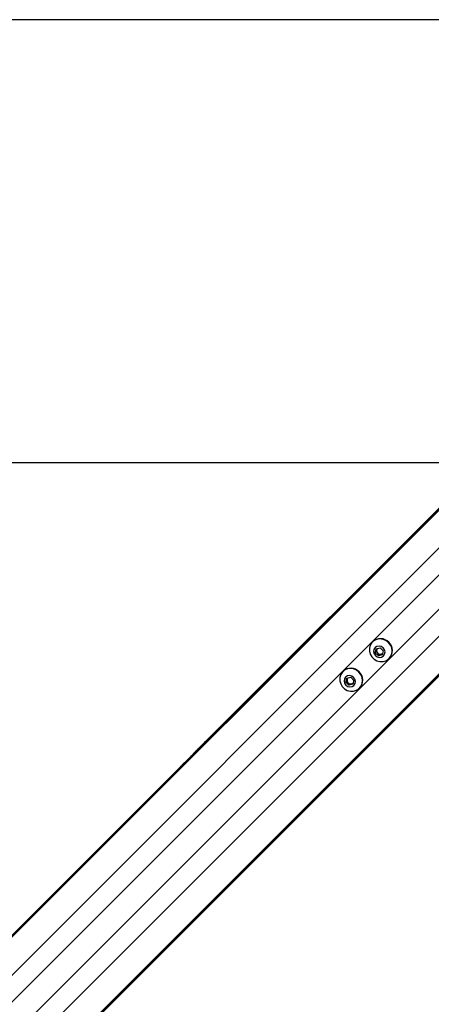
# Paper-space layout '2.5M DUO In-Ground Anchor' of a CAD drawing. Header units: millimetres. Extents: x 20 to 19291, y 40 to 15516.
# Tile 63 of 105: x 6315 to 6648, y 14719 to 15516. Entities that reach past the tile are written whole.
import ezdxf

# ---------------------------------------------------------------- set-up
doc = ezdxf.new("R2010")
doc.units = ezdxf.units.MM
doc.layers.add('COMPONENT_GEOMETRY', color=7, linetype='Continuous')
doc.styles.add('SLDTEXTSTYLE1', font='TXT', dxfattribs={"width": 0.75})
doc.dimstyles.new('SLDDIMSTYLE0', dxfattribs={"dimtxt": 150, "dimasz": 6.604, "dimexe": 0, "dimexo": 0.0625, "dimgap": 37.5, "dimtad": 0, "dimtih": 1, "dimtoh": 1, "dimdec": 0, "dimlfac": 0.5, "dimrnd": 1e-09, "dimzin": 12, "dimdsep": 46, "dimtxsty": 'SLDTEXTSTYLE1', "dimsah": 1, "dimcen": 0.09, "dimadec": 0, "dimazin": 3, "dimtfac": 1, "dimtdec": 0, "dimtofl": 0, "dimtmove": 0, "dimatfit": 3, "dimfxl": 1, "dimfrac": 2, "dimtolj": 1, "dimtzin": 12, "dimarcsym": 0})

# ---------------------------------------------------------------- blocks, each defined once
blk = doc.blocks.new('_D_14')
at = {"layer": 'COMPONENT_GEOMETRY', "color": 7, "ltscale": 2}
for p, q in [((6914.69, 15516.37), (871.44, 15516.37)), ((877.79, 15516.37), (877.79, 12887.47)), ((877.79, 10020.44), (877.79, 12649.34)), ((4187.32, 10020.44), (871.44, 10020.44))]:
    blk.add_line(p, q, dxfattribs=at)
for points in [[(877.79, 15516.37), (876.77, 15509.77), (878.8, 15509.77)], [(877.79, 10020.44), (878.8, 10027.04), (876.77, 10027.04)]]:
    blk.add_solid(points, dxfattribs=at)
at = {"layer": 'COMPONENT_GEOMETRY', "color": 7, "ltscale": 2, "insert": (656.12, 12842.7), "char_height": 150, "attachment_point": 1, "style": 'SLDTEXTSTYLE1'}
blk.add_mtext('2748', dxfattribs=at)

psp = doc.layouts.new('2.5M DUO In-Ground Anchor')

# ---------------------------------------------------------------- linework, layer by layer
at = {"color": 8, "linetype": 'Continuous', "lineweight": 25, "ltscale": 2}
for p, q in [((6689.41, 15154.87), (5479.05, 13944.51)), ((6688.9, 15155.38), (5698.42, 14164.89)), ((6706.52, 15141.45), (5491.87, 13926.79)), ((6742.3, 15105.67), (5527.65, 13891.01)), ((6755.73, 15088.55), (5545.1, 13877.92)), ((6756.23, 15088.05), (5770.61, 14102.42)), ((6658.07, 15071.13), (5823.12, 14236.19)), ((6671.99, 15057.21), (5837.05, 14222.26))]:
    psp.add_line(p, q, dxfattribs=at)
at = {"color": 7, "linetype": 'Continuous', "lineweight": 25, "ltscale": 2}
for p, q in [((6688.63, 15155.65), (6466.5, 14933.52)), ((6756.51, 15087.77), (5786.4, 14117.66)), ((6600.27, 15012.85), (6600.09, 15012.66)), ((6602.44, 15004.03), (6603.21, 15007.25)), ((6603.21, 15007.25), (6606.43, 15008.02)), ((6603.58, 15006.39), (6603.82, 15007.4)), ((6606.43, 15008.02), (6608.88, 15005.57)), ((6603.19, 15004.79), (6602.44, 15004.03)), ((6604.89, 15001.58), (6602.44, 15004.03)), ((6603.19, 15004.79), (6603.58, 15006.39)), ((6604.42, 15003.56), (6603.19, 15004.79)), ((6605.64, 15002.34), (6604.42, 15003.56)), ((6608.11, 15002.35), (6604.89, 15001.58)), ((6605.64, 15002.34), (6604.89, 15001.58)), ((6607.25, 15002.72), (6605.64, 15002.34)), ((6608.25, 15002.96), (6607.25, 15002.72)), ((6608.88, 15005.57), (6608.11, 15002.35)), ((6613.52, 14999.23), (6613.7, 14999.41)), ((6576.34, 14988.92), (6576.16, 14988.74)), ((6578.51, 14980.11), (6579.28, 14983.33)), ((6579.28, 14983.33), (6582.5, 14984.09)), ((6579.65, 14982.47), (6579.89, 14983.47)), ((6582.5, 14984.09), (6584.95, 14981.64)), ((6579.27, 14980.86), (6578.51, 14980.11)), ((6580.96, 14977.66), (6578.51, 14980.11)), ((6579.27, 14980.86), (6579.65, 14982.47)), ((6580.49, 14979.64), (6579.27, 14980.86)), ((6581.72, 14978.41), (6580.49, 14979.64)), ((6584.18, 14978.43), (6580.96, 14977.66)), ((6581.72, 14978.41), (6580.96, 14977.66)), ((6583.33, 14978.8), (6581.72, 14978.41)), ((6584.33, 14979.03), (6583.33, 14978.8)), ((6584.95, 14981.64), (6584.18, 14978.43)), ((6589.6, 14975.3), (6589.78, 14975.49)), ((6460.83, 14927.86), (6454.14, 14921.16)), ((6466.5, 14933.52), (6460.83, 14927.86)), ((6454.14, 14921.16), (6444.99, 14912.02)), ((6444.99, 14912.02), (5713.59, 14180.62))]:
    psp.add_line(p, q, dxfattribs=at)
at = {"color": 7, "linetype": 'Continuous', "lineweight": 25, "ltscale": 2, "flags": 128}
for points in [[(6673.77, 15157.65), (5471.05, 15157.59), (4189.86, 15157.57)], [(6613.12, 15012.26), (6611.07, 15013.84), (6608.71, 15014.83), (6606.2, 15015.16), (6603.74, 15014.81), (6601.51, 15013.81), (6599.67, 15012.22), (6598.36, 15010.16), (6597.67, 15007.79), (6597.67, 15005.29), (6598.34, 15002.83), (6599.63, 15000.61), (6601.46, 14998.78), (6603.69, 14997.48), (6606.14, 14996.81), (6608.65, 14996.82), (6611.02, 14997.5), (6613.07, 14998.81), (6614.66, 15000.65), (6615.67, 15002.89), (6616.02, 15005.35), (6615.69, 15007.85), (6614.69, 15010.21), (6613.12, 15012.26)], [(6608.82, 15007.96), (6607.29, 15009), (6605.52, 15009.41), (6603.76, 15009.11), (6602.3, 15008.16), (6601.35, 15006.7), (6601.05, 15004.94), (6601.46, 15003.17), (6602.5, 15001.64), (6604.03, 15000.6), (6605.8, 15000.19), (6607.55, 15000.49), (6609.02, 15001.44), (6609.97, 15002.91), (6610.27, 15004.66), (6609.86, 15006.43), (6608.82, 15007.96)], [(6589.19, 14988.33), (6587.14, 14989.91), (6584.78, 14990.91), (6582.28, 14991.24), (6579.82, 14990.89), (6577.59, 14989.88), (6575.75, 14988.29), (6574.43, 14986.24), (6573.75, 14983.87), (6573.74, 14981.36), (6574.41, 14978.91), (6575.71, 14976.68), (6577.54, 14974.85), (6579.76, 14973.55), (6582.22, 14972.88), (6584.72, 14972.89), (6587.09, 14973.58), (6589.15, 14974.89), (6590.74, 14976.73), (6591.75, 14978.96), (6592.1, 14981.42), (6591.76, 14983.92), (6590.77, 14986.29), (6589.19, 14988.33)], [(6584.89, 14984.03), (6583.36, 14985.08), (6581.59, 14985.48), (6579.84, 14985.19), (6578.37, 14984.23), (6577.42, 14982.77), (6577.13, 14981.02), (6577.53, 14979.24), (6578.58, 14977.72), (6580.1, 14976.67), (6581.88, 14976.27), (6583.63, 14976.56), (6585.09, 14977.52), (6586.04, 14978.98), (6586.34, 14980.73), (6585.93, 14982.51), (6584.89, 14984.03)]]:
    psp.add_lwpolyline(points, dxfattribs=at)
at = {"color": 7, "linetype": 'Continuous', "lineweight": 25, "ltscale": 4}
for centre, radius, start, end in [((6606.58, 15006.13), 9.22, 43.20215, 133.24688), ((6606.2, 15005.77), 2.7, 141.23747, 166.69637), ((6606.99, 15005.73), 9.22, 316.75312, 46.79785), ((6606.54, 15005.73), 3.04, 167.40545, 225.6222), ((6606.59, 15005.69), 3.04, 224.3778, 282.59455), ((6606.63, 15005.35), 2.7, 283.30363, 308.76253), ((6582.66, 14982.21), 9.22, 43.20215, 133.24688), ((6582.28, 14981.85), 2.7, 141.2372, 166.69571), ((6583.07, 14981.8), 9.22, 316.75312, 46.79785), ((6582.62, 14981.81), 3.04, 167.40691, 225.62175), ((6582.66, 14981.76), 3.04, 224.37825, 282.59309), ((6582.71, 14981.42), 2.7, 283.30429, 308.7628)]:
    psp.add_arc(centre, radius, start, end, dxfattribs=at)
at = {"color": 7, "linetype": 'Continuous', "lineweight": 25, "ltscale": 2}
for points, knots in [([(6444.99, 14912.02), (6444.95, 14911.97), (6444.89, 14911.92), (6444.84, 14911.86), (6444.81, 14911.83), (6444.72, 14911.74), (6444.54, 14911.54), (6444.67, 14911.59), (6445.6, 14912.38), (6447.28, 14913.94), (6450.09, 14916.7), (6453.84, 14920.54), (6457.76, 14924.54), (6461.36, 14928.16), (6464.18, 14930.92), (6466.65, 14933.3), (6468.02, 14934.58), (6468.72, 14935.22)], [0, 0, 0, 0, 0.012826, 0.016028, 0.017635, 0.024042, 0.049733, 0.119061, 0.18831, 0.256945, 0.340978, 0.476076, 0.611697, 0.717447, 0.827134, 0.913108, 1, 1, 1, 1]), ([(6468.72, 14935.22), (6467.56, 14934.16), (6465.25, 14932.05), (6461.74, 14928.63), (6459, 14925.91), (6457.5, 14924.42), (6456.61, 14923.53), (6456.16, 14923.07), (6455.93, 14922.84)], [0, 0, 0, 0, 0.325679, 0.650339, 0.822905, 0.911051, 0.955443, 1, 1, 1, 1]), ([(6460.83, 14927.86), (6459.36, 14926.38), (6456.98, 14924), (6454.92, 14921.94), (6454.14, 14921.16)], [0, 0, 0, 0, 0.6208809, 1, 1, 1, 1]), ([(6455.93, 14922.84), (6457.67, 14924.6), (6461.18, 14928.17), (6464.71, 14931.72), (6466.5, 14933.52)], [0, 0, 0, 0, 0.493921, 1, 1, 1, 1]), ([(6446.49, 14913.5), (6446.46, 14913.47), (6446.4, 14913.41), (6446.36, 14913.35), (6446.36, 14913.35), (6446.47, 14913.45), (6446.73, 14913.71), (6447.06, 14914.03), (6447.35, 14914.32), (6447.52, 14914.48), (6447.66, 14914.63), (6447.72, 14914.69), (6447.75, 14914.72)], [0, 0, 0, 0, 0.054047, 0.108129, 0.181514, 0.301978, 0.518464, 0.748818, 0.82455, 0.900876, 0.95525, 1, 1, 1, 1]), ([(6447.75, 14914.72), (6447.78, 14914.75), (6447.84, 14914.82), (6447.88, 14914.87), (6447.88, 14914.87), (6447.77, 14914.77), (6447.5, 14914.51), (6447.17, 14914.18), (6446.88, 14913.89), (6446.72, 14913.73), (6446.58, 14913.59), (6446.52, 14913.53), (6446.49, 14913.5)], [0, 0, 0, 0, 0.0544033, 0.1088684, 0.1829857, 0.3048245, 0.5225544, 0.7536198, 0.828754, 0.9044799, 0.9590102, 1, 1, 1, 1])]:
    psp.add_open_spline(points, degree=3, knots=knots, dxfattribs=at)

# ---------------------------------------------------------------- dimensions: what is measured, and where the dimension line sits
at = {"layer": 'COMPONENT_GEOMETRY', "color": 7, "ltscale": 2}
dim = psp.add_linear_dim(base=(877.79, 10020.44), p1=(6917.23, 15516.37), p2=(4189.86, 10020.44), angle=90, dimstyle='SLDDIMSTYLE0', dxfattribs=at)
dim.commit()
dim.dimension.update_dxf_attribs({"geometry": '_D_14', "text_midpoint": (877.79, 12768.4), "dimtype": 160})

doc.saveas('drawing.dxf')
